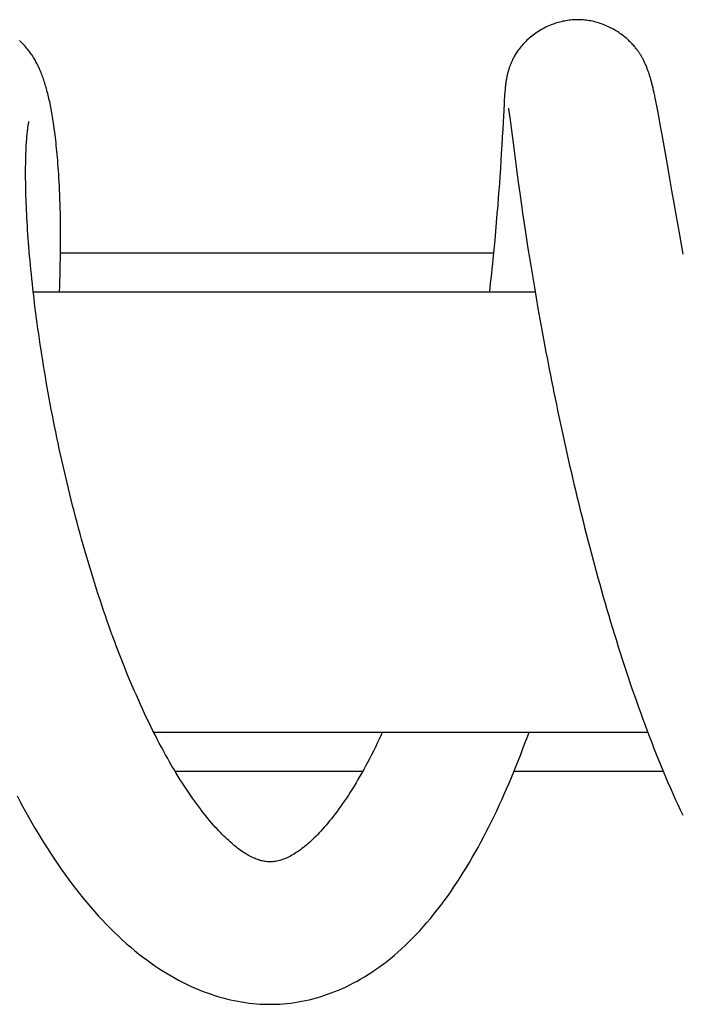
# Model space of a CAD drawing. Header units: millimetres. Extents: x 259 to 1803, y -542 to 1902.
# Tile 59 of 127: x 1487 to 1512, y -64 to -26. Entities that reach past the tile are written whole.
import ezdxf

# ---------------------------------------------------------------- set-up
doc = ezdxf.new("R2010")
doc.units = ezdxf.units.MM
doc.header["$LTSCALE"] = 30.734
doc.layers.get('0').update_dxf_attribs({"linetype": 'CONTINUOUS'})

msp = doc.modelspace()

# ---------------------------------------------------------------- linework, layer by layer
at = {"color": 7, "linetype": 'CONTINUOUS'}
for p, q in [((1505.303, -29.238), (1505.299, -29.298)), ((1505.308, -29.181), (1505.303, -29.238)), ((1505.312, -29.143), (1505.308, -29.181)), ((1505.315, -29.107), (1505.312, -29.143)), ((1505.319, -29.071), (1505.315, -29.107)), ((1505.323, -29.035), (1505.319, -29.071)), ((1505.327, -29), (1505.323, -29.035)), ((1505.331, -28.965), (1505.327, -29)), ((1511.017, -29.11), (1510.997, -29.024)), ((1511.038, -29.201), (1511.017, -29.11)), ((1511.06, -29.296), (1511.038, -29.201)), ((1505.282, -29.547), (1505.272, -29.722)), ((1505.288, -29.449), (1505.282, -29.547)), ((1505.294, -29.36), (1505.288, -29.449)), ((1505.299, -29.298), (1505.294, -29.36)), ((1511.081, -29.397), (1511.06, -29.296)), ((1511.104, -29.502), (1511.081, -29.397)), ((1511.126, -29.613), (1511.104, -29.502)), ((1511.162, -29.791), (1511.126, -29.613)), ((1505.272, -29.722), (1505.22, -30.685)), ((1505.437, -29.884), (1505.437, -29.885)), ((1505.437, -29.885), (1505.438, -29.889)), ((1505.438, -29.889), (1505.439, -29.896)), ((1505.439, -29.896), (1505.442, -29.911)), ((1505.442, -29.911), (1505.445, -29.933)), ((1505.445, -29.933), (1505.45, -29.961)), ((1505.45, -29.961), (1505.457, -30.011)), ((1505.457, -30.011), (1505.466, -30.073)), ((1511.199, -29.984), (1511.162, -29.791)), ((1511.239, -30.196), (1511.199, -29.984)), ((1505.466, -30.073), (1505.479, -30.168)), ((1505.479, -30.168), (1505.502, -30.339)), ((1505.502, -30.339), (1505.542, -30.645)), ((1511.297, -30.511), (1511.239, -30.196)), ((1505.22, -30.685), (1505.202, -31.01)), ((1505.542, -30.645), (1505.643, -31.428)), ((1511.38, -30.977), (1511.297, -30.511)), ((1505.202, -31.01), (1505.185, -31.304)), ((1505.185, -31.304), (1505.166, -31.633)), ((1505.643, -31.428), (1505.751, -32.249)), ((1505.149, -31.907), (1505.13, -32.208)), ((1505.166, -31.633), (1505.149, -31.907)), ((1505.13, -32.208), (1505.107, -32.54)), ((1505.751, -32.249), (1505.819, -32.746)), ((1505.107, -32.54), (1505.09, -32.782)), ((1511.744, -33.065), (1511.634, -32.439)), ((1505.071, -33.045), (1505.05, -33.33)), ((1505.09, -32.782), (1505.071, -33.045)), ((1505.819, -32.746), (1505.878, -33.17)), ((1505.05, -33.33), (1505.026, -33.639)), ((1505.878, -33.17), (1505.942, -33.623)), ((1511.83, -33.556), (1511.744, -33.065)), ((1505.026, -33.639), (1504.999, -33.966)), ((1505.942, -33.623), (1505.988, -33.936)), ((1511.921, -34.066), (1511.83, -33.556)), ((1504.999, -33.966), (1504.971, -34.301)), ((1505.988, -33.936), (1506.036, -34.26)), ((1511.984, -34.416), (1511.921, -34.066)), ((1504.971, -34.301), (1504.941, -34.639)), ((1506.036, -34.26), (1506.086, -34.595)), ((1512.048, -34.774), (1511.984, -34.416)), ((1504.941, -34.639), (1504.91, -34.985)), ((1506.086, -34.595), (1506.139, -34.94)), ((1506.139, -34.94), (1506.195, -35.296)), ((1512.115, -35.141), (1512.048, -34.774)), ((1504.91, -34.985), (1504.876, -35.342)), ((1506.195, -35.296), (1506.253, -35.661)), ((1512.184, -35.515), (1512.115, -35.141)), ((1488.165, -35.47), (1504.863, -35.47)), ((1506.253, -35.661), (1506.313, -36.036)), ((1506.313, -36.036), (1506.376, -36.419)), ((1506.376, -36.419), (1506.442, -36.81)), ((1488.124, -36.97), (1488.133, -36.743)), ((1504.74, -36.653), (1504.704, -36.97)), ((1506.442, -36.81), (1506.51, -37.209)), ((1487.115, -36.97), (1506.469, -36.97)), ((1506.51, -37.209), (1506.58, -37.614)), ((1506.58, -37.614), (1506.653, -38.026)), ((1491.76, -53.97), (1510.812, -53.97)), ((1492.581, -55.47), (1499.824, -55.47)), ((1505.658, -55.47), (1511.408, -55.47))]:
    msp.add_line(p, q, dxfattribs=at)
for points in [[(1508.111, -26.47), (1508.07, -26.471), (1508.012, -26.472), (1507.954, -26.475), (1507.895, -26.479), (1507.836, -26.485), (1507.777, -26.492), (1507.718, -26.5), (1507.658, -26.51), (1507.598, -26.521), (1507.537, -26.533), (1507.477, -26.547), (1507.417, -26.563), (1507.357, -26.579), (1507.296, -26.597), (1507.236, -26.617), (1507.176, -26.638), (1507.116, -26.66), (1507.057, -26.684), (1506.998, -26.709), (1506.939, -26.735), (1506.881, -26.763), (1506.824, -26.792), (1506.767, -26.822), (1506.71, -26.853), (1506.655, -26.886), (1506.6, -26.92), (1506.547, -26.955), (1506.494, -26.99), (1506.442, -27.027), (1506.391, -27.065), (1506.342, -27.103), (1506.293, -27.143), (1506.246, -27.183), (1506.2, -27.224), (1506.156, -27.265), (1506.112, -27.307), (1506.071, -27.349), (1506.03, -27.392), (1505.991, -27.434), (1505.954, -27.477), (1505.918, -27.52), (1505.884, -27.563), (1505.852, -27.605), (1505.821, -27.647), (1505.792, -27.688), (1505.765, -27.729), (1505.739, -27.768), (1505.715, -27.807), (1505.692, -27.845), (1505.671, -27.882), (1505.651, -27.918), (1505.632, -27.953), (1505.615, -27.987), (1505.598, -28.02), (1505.583, -28.052), (1505.569, -28.082), (1505.556, -28.112), (1505.544, -28.141), (1505.532, -28.168), (1505.521, -28.195), (1505.511, -28.221), (1505.501, -28.247), (1505.492, -28.272), (1505.483, -28.296), (1505.475, -28.32), (1505.467, -28.344), (1505.46, -28.366), (1505.453, -28.389), (1505.446, -28.411), (1505.439, -28.433), (1505.433, -28.455), (1505.427, -28.476), (1505.421, -28.497), (1505.415, -28.518), (1505.41, -28.539), (1505.405, -28.56), (1505.4, -28.581), (1505.395, -28.602), (1505.39, -28.623), (1505.385, -28.644), (1505.381, -28.664), (1505.377, -28.685), (1505.373, -28.704), (1505.369, -28.724), (1505.365, -28.743), (1505.362, -28.763), (1505.358, -28.782), (1505.355, -28.8), (1505.352, -28.819), (1505.349, -28.838), (1505.346, -28.856), (1505.343, -28.875), (1505.341, -28.893), (1505.338, -28.911), (1505.336, -28.929), (1505.331, -28.965)], [(1510.997, -29.024), (1510.986, -28.983), (1510.976, -28.943), (1510.966, -28.905), (1510.956, -28.867), (1510.947, -28.83), (1510.937, -28.794), (1510.927, -28.759), (1510.917, -28.724), (1510.907, -28.69), (1510.897, -28.656), (1510.887, -28.623), (1510.876, -28.59), (1510.866, -28.557), (1510.855, -28.524), (1510.844, -28.491), (1510.832, -28.458), (1510.821, -28.426), (1510.809, -28.393), (1510.797, -28.361), (1510.784, -28.329), (1510.772, -28.298), (1510.759, -28.266), (1510.746, -28.235), (1510.733, -28.205), (1510.719, -28.174), (1510.705, -28.144), (1510.691, -28.114), (1510.677, -28.085), (1510.663, -28.055), (1510.648, -28.026), (1510.633, -27.997), (1510.618, -27.969), (1510.602, -27.941), (1510.586, -27.913), (1510.57, -27.885), (1510.554, -27.858), (1510.538, -27.832), (1510.522, -27.806), (1510.505, -27.78), (1510.488, -27.754), (1510.47, -27.728), (1510.451, -27.701), (1510.432, -27.673), (1510.412, -27.646), (1510.391, -27.618), (1510.369, -27.589), (1510.346, -27.561), (1510.322, -27.531), (1510.297, -27.501), (1510.271, -27.471), (1510.243, -27.439), (1510.214, -27.407), (1510.183, -27.374), (1510.15, -27.34), (1510.115, -27.306), (1510.079, -27.272), (1510.042, -27.237), (1510.003, -27.202), (1509.963, -27.168), (1509.921, -27.133), (1509.878, -27.099), (1509.834, -27.064), (1509.788, -27.031), (1509.741, -26.997), (1509.693, -26.964), (1509.643, -26.932), (1509.592, -26.9), (1509.54, -26.869), (1509.487, -26.839), (1509.433, -26.809), (1509.379, -26.781), (1509.323, -26.754), (1509.267, -26.728), (1509.21, -26.702), (1509.153, -26.679), (1509.095, -26.656), (1509.036, -26.634), (1508.978, -26.614), (1508.919, -26.595), (1508.859, -26.578), (1508.8, -26.561), (1508.741, -26.546), (1508.681, -26.533), (1508.622, -26.52), (1508.562, -26.51), (1508.503, -26.5), (1508.444, -26.492), (1508.385, -26.485), (1508.327, -26.479), (1508.268, -26.475), (1508.21, -26.472), (1508.153, -26.471), (1508.111, -26.47)], [(1488.133, -36.743), (1488.14, -36.531), (1488.147, -36.32), (1488.153, -36.111), (1488.158, -35.904), (1488.162, -35.698), (1488.165, -35.495), (1488.167, -35.293), (1488.168, -35.094), (1488.169, -34.896), (1488.169, -34.701), (1488.167, -34.507), (1488.165, -34.316), (1488.163, -34.127), (1488.159, -33.94), (1488.155, -33.755), (1488.149, -33.574), (1488.144, -33.396), (1488.137, -33.223), (1488.13, -33.054), (1488.122, -32.892), (1488.114, -32.735), (1488.105, -32.584), (1488.096, -32.438), (1488.087, -32.298), (1488.078, -32.163), (1488.068, -32.032), (1488.058, -31.906), (1488.047, -31.783), (1488.037, -31.664), (1488.026, -31.549), (1488.015, -31.436), (1488.004, -31.327), (1487.993, -31.221), (1487.981, -31.118), (1487.969, -31.017), (1487.957, -30.92), (1487.945, -30.824), (1487.933, -30.732), (1487.921, -30.641), (1487.909, -30.553), (1487.896, -30.467), (1487.883, -30.384), (1487.87, -30.302), (1487.857, -30.222), (1487.844, -30.144), (1487.831, -30.067), (1487.818, -29.992), (1487.804, -29.919), (1487.79, -29.847), (1487.776, -29.776), (1487.762, -29.707), (1487.748, -29.639), (1487.733, -29.572), (1487.718, -29.507), (1487.703, -29.442), (1487.688, -29.379), (1487.673, -29.317), (1487.657, -29.256), (1487.641, -29.196), (1487.625, -29.137), (1487.609, -29.079), (1487.592, -29.022), (1487.575, -28.966), (1487.558, -28.911), (1487.541, -28.857), (1487.523, -28.803), (1487.505, -28.75), (1487.487, -28.698), (1487.468, -28.647), (1487.449, -28.597), (1487.43, -28.547), (1487.41, -28.499), (1487.39, -28.451), (1487.37, -28.404), (1487.35, -28.358), (1487.329, -28.312), (1487.308, -28.268), (1487.286, -28.224), (1487.264, -28.18), (1487.241, -28.137), (1487.218, -28.094), (1487.195, -28.051), (1487.17, -28.009), (1487.145, -27.967), (1487.119, -27.925), (1487.093, -27.883), (1487.066, -27.842), (1487.038, -27.801), (1487.009, -27.76), (1486.98, -27.72), (1486.951, -27.68), (1486.921, -27.642), (1486.89, -27.604), (1486.86, -27.566), (1486.828, -27.53), (1486.796, -27.493), (1486.763, -27.457), (1486.729, -27.42), (1486.695, -27.384), (1486.659, -27.348), (1486.622, -27.313), (1486.584, -27.277)], [(1486.872, -30.962), (1486.877, -30.904), (1486.883, -30.848), (1486.888, -30.797), (1486.894, -30.748), (1486.899, -30.703), (1486.905, -30.662), (1486.91, -30.624), (1486.915, -30.589), (1486.919, -30.558), (1486.924, -30.53), (1486.928, -30.505), (1486.932, -30.483), (1486.936, -30.465), (1486.939, -30.448), (1486.941, -30.435), (1486.944, -30.424), (1486.946, -30.415), (1486.947, -30.409), (1486.948, -30.404), (1486.949, -30.403)], [(1496.242, -58.97), (1496.196, -58.97), (1496.143, -58.967), (1496.092, -58.962), (1496.043, -58.956), (1495.995, -58.948), (1495.948, -58.938), (1495.901, -58.927), (1495.855, -58.915), (1495.809, -58.901), (1495.762, -58.885), (1495.715, -58.868), (1495.667, -58.849), (1495.619, -58.828), (1495.57, -58.805), (1495.519, -58.78), (1495.468, -58.754), (1495.417, -58.725), (1495.364, -58.695), (1495.311, -58.663), (1495.258, -58.629), (1495.204, -58.594), (1495.15, -58.557), (1495.097, -58.519), (1495.043, -58.479), (1494.989, -58.438), (1494.935, -58.396), (1494.88, -58.351), (1494.825, -58.305), (1494.768, -58.257), (1494.71, -58.206), (1494.651, -58.152), (1494.591, -58.096), (1494.529, -58.037), (1494.466, -57.976), (1494.401, -57.912), (1494.336, -57.845), (1494.27, -57.775), (1494.203, -57.703), (1494.134, -57.628), (1494.065, -57.551), (1493.995, -57.471), (1493.924, -57.387), (1493.853, -57.301), (1493.78, -57.213), (1493.707, -57.121), (1493.633, -57.026), (1493.558, -56.929), (1493.483, -56.829), (1493.407, -56.726), (1493.33, -56.62), (1493.253, -56.511), (1493.176, -56.399), (1493.098, -56.285), (1493.02, -56.169), (1492.942, -56.051), (1492.865, -55.93), (1492.786, -55.806), (1492.707, -55.679), (1492.627, -55.548), (1492.547, -55.413), (1492.465, -55.275), (1492.384, -55.134), (1492.302, -54.99), (1492.22, -54.843), (1492.138, -54.694), (1492.057, -54.543), (1491.975, -54.389), (1491.894, -54.233), (1491.812, -54.074), (1491.731, -53.913), (1491.65, -53.749), (1491.569, -53.583), (1491.488, -53.415), (1491.408, -53.245), (1491.328, -53.073), (1491.248, -52.899), (1491.169, -52.723), (1491.09, -52.545), (1491.012, -52.365), (1490.934, -52.184), (1490.856, -52.001), (1490.779, -51.816), (1490.703, -51.63), (1490.627, -51.442), (1490.552, -51.253), (1490.477, -51.062), (1490.403, -50.87), (1490.329, -50.676), (1490.256, -50.481), (1490.184, -50.284), (1490.112, -50.085), (1490.04, -49.886), (1489.969, -49.684), (1489.899, -49.481), (1489.829, -49.277), (1489.76, -49.071), (1489.691, -48.864), (1489.623, -48.655), (1489.555, -48.445), (1489.488, -48.235), (1489.422, -48.023), (1489.357, -47.81), (1489.292, -47.597), (1489.228, -47.383), (1489.165, -47.169), (1489.102, -46.954), (1489.041, -46.739), (1488.98, -46.523), (1488.92, -46.307), (1488.861, -46.09), (1488.803, -45.874), (1488.746, -45.657), (1488.689, -45.44), (1488.634, -45.222), (1488.579, -45.005), (1488.525, -44.787), (1488.471, -44.569), (1488.419, -44.35), (1488.367, -44.132), (1488.316, -43.913), (1488.266, -43.694), (1488.217, -43.475), (1488.168, -43.256), (1488.12, -43.037), (1488.073, -42.818), (1488.027, -42.6), (1487.982, -42.381), (1487.938, -42.164), (1487.895, -41.946), (1487.852, -41.73), (1487.811, -41.514), (1487.77, -41.299), (1487.73, -41.085), (1487.692, -40.872), (1487.654, -40.66), (1487.617, -40.45), (1487.581, -40.24), (1487.546, -40.031), (1487.511, -39.823), (1487.478, -39.616), (1487.445, -39.411), (1487.414, -39.206), (1487.383, -39.003), (1487.353, -38.801), (1487.324, -38.599), (1487.296, -38.4), (1487.269, -38.201), (1487.242, -38.004), (1487.217, -37.807), (1487.192, -37.613), (1487.168, -37.419), (1487.145, -37.228), (1487.123, -37.038), (1487.101, -36.849), (1487.081, -36.662), (1487.061, -36.478), (1487.042, -36.295), (1487.024, -36.114), (1487.007, -35.935), (1486.99, -35.758), (1486.975, -35.584), (1486.96, -35.412), (1486.946, -35.242), (1486.933, -35.075), (1486.921, -34.91), (1486.909, -34.748), (1486.898, -34.589), (1486.888, -34.432), (1486.879, -34.278), (1486.871, -34.125), (1486.863, -33.975), (1486.856, -33.828), (1486.849, -33.683), (1486.843, -33.54), (1486.838, -33.4), (1486.834, -33.262), (1486.83, -33.127), (1486.827, -32.995), (1486.824, -32.866), (1486.822, -32.739), (1486.821, -32.616), (1486.82, -32.495), (1486.82, -32.378), (1486.82, -32.263), (1486.821, -32.152), (1486.822, -32.044), (1486.824, -31.94), (1486.826, -31.839), (1486.829, -31.741), (1486.832, -31.647), (1486.835, -31.556), (1486.839, -31.469), (1486.843, -31.386), (1486.847, -31.306), (1486.852, -31.23), (1486.857, -31.158), (1486.862, -31.089), (1486.867, -31.024), (1486.872, -30.962)], [(1511.634, -32.439), (1511.556, -31.99), (1511.38, -30.977)], [(1504.876, -35.342), (1504.84, -35.707), (1504.821, -35.892), (1504.801, -36.08), (1504.781, -36.269), (1504.761, -36.46), (1504.74, -36.653)], [(1506.653, -38.026), (1506.691, -38.235), (1506.729, -38.445), (1506.768, -38.657), (1506.807, -38.87), (1506.847, -39.085), (1506.888, -39.302), (1506.93, -39.52), (1506.972, -39.74), (1507.015, -39.961), (1507.059, -40.184), (1507.103, -40.408), (1507.148, -40.634), (1507.194, -40.861), (1507.241, -41.089), (1507.288, -41.319), (1507.336, -41.55), (1507.385, -41.782), (1507.434, -42.015), (1507.484, -42.25), (1507.535, -42.485), (1507.587, -42.72), (1507.639, -42.957), (1507.692, -43.194), (1507.745, -43.432), (1507.8, -43.671), (1507.854, -43.909), (1507.91, -44.148), (1507.966, -44.387), (1508.023, -44.626), (1508.08, -44.866), (1508.138, -45.106), (1508.197, -45.346), (1508.256, -45.586), (1508.317, -45.827), (1508.377, -46.069), (1508.439, -46.31), (1508.502, -46.552), (1508.565, -46.795), (1508.629, -47.037), (1508.693, -47.28), (1508.759, -47.524), (1508.825, -47.767), (1508.892, -48.011), (1508.96, -48.254), (1509.029, -48.498), (1509.098, -48.741), (1509.168, -48.984), (1509.239, -49.227), (1509.31, -49.469), (1509.382, -49.711), (1509.455, -49.952), (1509.528, -50.192), (1509.602, -50.432), (1509.677, -50.671), (1509.752, -50.909), (1509.828, -51.146), (1509.904, -51.382), (1509.981, -51.617), (1510.059, -51.851), (1510.138, -52.084), (1510.217, -52.316), (1510.296, -52.547), (1510.377, -52.777), (1510.458, -53.007), (1510.541, -53.236), (1510.624, -53.464), (1510.708, -53.692), (1510.793, -53.919), (1510.879, -54.145), (1510.965, -54.37), (1511.053, -54.594), (1511.141, -54.817), (1511.23, -55.038), (1511.32, -55.259), (1511.41, -55.477), (1511.502, -55.695), (1511.594, -55.911), (1511.687, -56.125), (1511.781, -56.338), (1511.875, -56.549), (1511.971, -56.759), (1512.067, -56.966), (1512.164, -57.172)], [(1500.583, -53.97), (1500.536, -54.074), (1500.46, -54.234), (1500.384, -54.392), (1500.309, -54.547), (1500.233, -54.699), (1500.158, -54.847), (1500.083, -54.993), (1500.008, -55.135), (1499.933, -55.274), (1499.858, -55.41), (1499.784, -55.542), (1499.71, -55.672), (1499.636, -55.8), (1499.562, -55.924), (1499.488, -56.046), (1499.414, -56.166), (1499.34, -56.283), (1499.267, -56.397), (1499.193, -56.509), (1499.12, -56.618), (1499.046, -56.725), (1498.974, -56.829), (1498.901, -56.93), (1498.829, -57.028), (1498.757, -57.124), (1498.686, -57.216), (1498.615, -57.306), (1498.545, -57.393), (1498.476, -57.478), (1498.407, -57.559), (1498.339, -57.638), (1498.271, -57.714), (1498.205, -57.787), (1498.139, -57.857), (1498.074, -57.925), (1498.01, -57.99), (1497.947, -58.052), (1497.885, -58.112), (1497.824, -58.169), (1497.764, -58.224), (1497.705, -58.276), (1497.647, -58.325), (1497.59, -58.372), (1497.534, -58.417), (1497.478, -58.461), (1497.422, -58.503), (1497.367, -58.543), (1497.311, -58.581), (1497.256, -58.618), (1497.201, -58.653), (1497.146, -58.687), (1497.092, -58.718), (1497.038, -58.748), (1496.984, -58.776), (1496.931, -58.802), (1496.878, -58.826), (1496.825, -58.849), (1496.773, -58.869), (1496.721, -58.888), (1496.669, -58.904), (1496.618, -58.919), (1496.566, -58.932), (1496.513, -58.944), (1496.46, -58.953), (1496.407, -58.961), (1496.351, -58.966), (1496.293, -58.97), (1496.242, -58.97)], [(1496.242, -64.47), (1496.343, -64.47), (1496.484, -64.466), (1496.625, -64.459), (1496.766, -64.449), (1496.907, -64.436), (1497.049, -64.42), (1497.19, -64.401), (1497.331, -64.379), (1497.473, -64.353), (1497.614, -64.324), (1497.756, -64.292), (1497.898, -64.257), (1498.039, -64.219), (1498.181, -64.177), (1498.324, -64.132), (1498.466, -64.084), (1498.608, -64.032), (1498.751, -63.977), (1498.893, -63.919), (1499.036, -63.856), (1499.178, -63.791), (1499.321, -63.721), (1499.464, -63.648), (1499.606, -63.571), (1499.749, -63.49), (1499.892, -63.406), (1500.035, -63.317), (1500.177, -63.225), (1500.32, -63.129), (1500.462, -63.028), (1500.604, -62.924), (1500.746, -62.815), (1500.888, -62.701), (1501.031, -62.583), (1501.173, -62.461), (1501.316, -62.333), (1501.457, -62.201), (1501.599, -62.065), (1501.74, -61.924), (1501.88, -61.779), (1502.019, -61.63), (1502.157, -61.476), (1502.295, -61.319), (1502.43, -61.158), (1502.565, -60.994), (1502.698, -60.826), (1502.829, -60.655), (1502.959, -60.481), (1503.087, -60.305), (1503.213, -60.125), (1503.338, -59.943), (1503.461, -59.759), (1503.581, -59.572), (1503.7, -59.384), (1503.817, -59.193), (1503.933, -59.001), (1504.046, -58.807), (1504.157, -58.612), (1504.267, -58.415), (1504.375, -58.217), (1504.481, -58.018), (1504.585, -57.817), (1504.688, -57.615), (1504.789, -57.411), (1504.889, -57.206), (1504.988, -56.999), (1505.085, -56.79), (1505.181, -56.579), (1505.277, -56.366), (1505.371, -56.151), (1505.464, -55.934), (1505.557, -55.715), (1505.648, -55.495), (1505.738, -55.273), (1505.827, -55.049), (1505.915, -54.825), (1506.001, -54.599), (1506.087, -54.372), (1506.171, -54.144), (1506.234, -53.97)], [(1486.489, -56.422), (1486.601, -56.635), (1486.714, -56.845), (1486.828, -57.054), (1486.944, -57.261), (1487.061, -57.466), (1487.18, -57.67), (1487.3, -57.873), (1487.423, -58.075), (1487.547, -58.276), (1487.673, -58.476), (1487.801, -58.673), (1487.931, -58.87), (1488.062, -59.064), (1488.196, -59.256), (1488.33, -59.446), (1488.467, -59.634), (1488.605, -59.82), (1488.745, -60.003), (1488.887, -60.185), (1489.03, -60.363), (1489.175, -60.539), (1489.322, -60.712), (1489.47, -60.883), (1489.62, -61.05), (1489.772, -61.214), (1489.924, -61.375), (1490.078, -61.532), (1490.233, -61.685), (1490.389, -61.834), (1490.545, -61.979), (1490.702, -62.12), (1490.859, -62.257), (1491.017, -62.389), (1491.175, -62.517), (1491.333, -62.64), (1491.491, -62.759), (1491.649, -62.873), (1491.806, -62.982), (1491.963, -63.087), (1492.12, -63.188), (1492.276, -63.285), (1492.432, -63.377), (1492.588, -63.465), (1492.744, -63.549), (1492.899, -63.629), (1493.054, -63.706), (1493.209, -63.778), (1493.362, -63.846), (1493.516, -63.911), (1493.668, -63.971), (1493.82, -64.028), (1493.971, -64.081), (1494.121, -64.131), (1494.271, -64.177), (1494.42, -64.219), (1494.568, -64.258), (1494.715, -64.293), (1494.861, -64.326), (1495.007, -64.354), (1495.152, -64.38), (1495.296, -64.402), (1495.44, -64.421), (1495.582, -64.437), (1495.724, -64.45), (1495.866, -64.46), (1496.006, -64.466), (1496.146, -64.47), (1496.242, -64.47)]]:
    msp.add_lwpolyline(points, dxfattribs=at)

doc.saveas('drawing.dxf')
